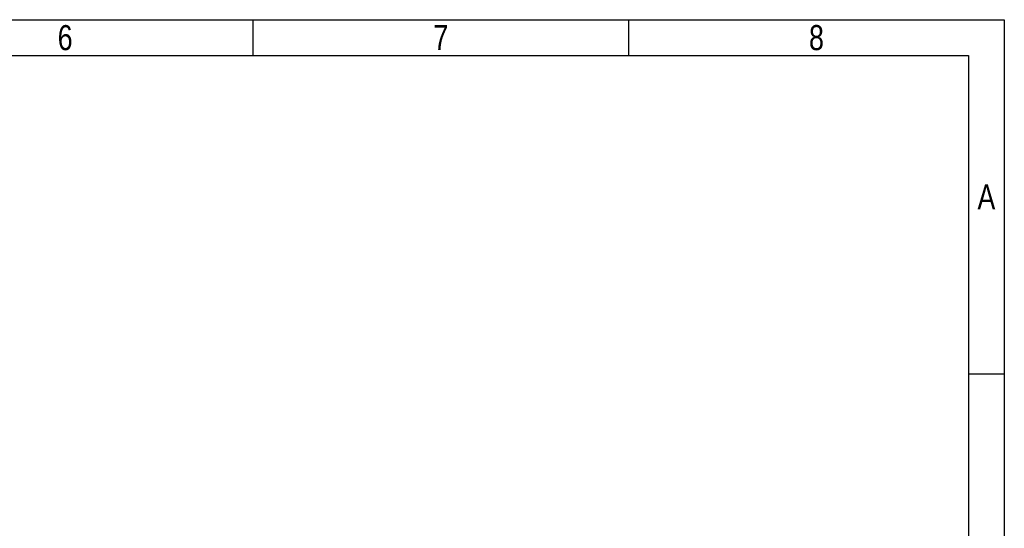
# Model space of a CAD drawing. Header units: millimetres. Extents: x -245 to 2192, y -983 to -162.
# Tile 48 of 48: x 1812 to 2192, y -358 to -162. Entities that reach past the tile are written whole.
import ezdxf
from ezdxf.enums import TextEntityAlignment as Align

# ---------------------------------------------------------------- set-up
doc = ezdxf.new("R2010")
doc.units = ezdxf.units.MM
doc.header["$LTSCALE"] = 30.734
doc.layers.get('0').update_dxf_attribs({"linetype": 'CONTINUOUS'})
doc.styles.get("Standard").update_dxf_attribs({"font": 'txt', "width": 0.707})

# ---------------------------------------------------------------- blocks, each defined once
blk = doc.blocks.new('3')
at = {"color": 2}
for p, q in [((7814.12, 1548.82), (7814.12, 1524.82)), ((8066.12, 1548.82), (8066.12, 1524.82)), ((8318.12, 1311.22), (8294.12, 1311.22))]:
    blk.add_line(p, q, dxfattribs=at)
for points in [[(6302.12, 123.22), (6302.12, 1548.82), (8318.12, 1548.82), (8318.12, 123.22)], [(6422.12, 147.22), (6422.12, 1524.82), (8294.12, 1524.82), (8294.12, 147.22)]]:
    blk.add_lwpolyline(points, close=True, dxfattribs=at)
at = {"color": 2, "width": 0.8}
for s, p in [('6', (7688.12, 1536.82)), ('7', (7940.12, 1536.82)), ('8', (8192.12, 1536.82)), ('A', (8306.12, 1430.02))]:
    blk.add_text(s, height=16.8, dxfattribs=at).set_placement(p, align=Align.MIDDLE_CENTER)

msp = doc.modelspace()

# ---------------------------------------------------------------- block references
at = {"xscale": 0.575736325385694, "yscale": 0.575736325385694, "zscale": 0.575736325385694}
msp.add_blockref('3', (-2596.83, -1053.65), dxfattribs=at)

doc.saveas('drawing.dxf')
